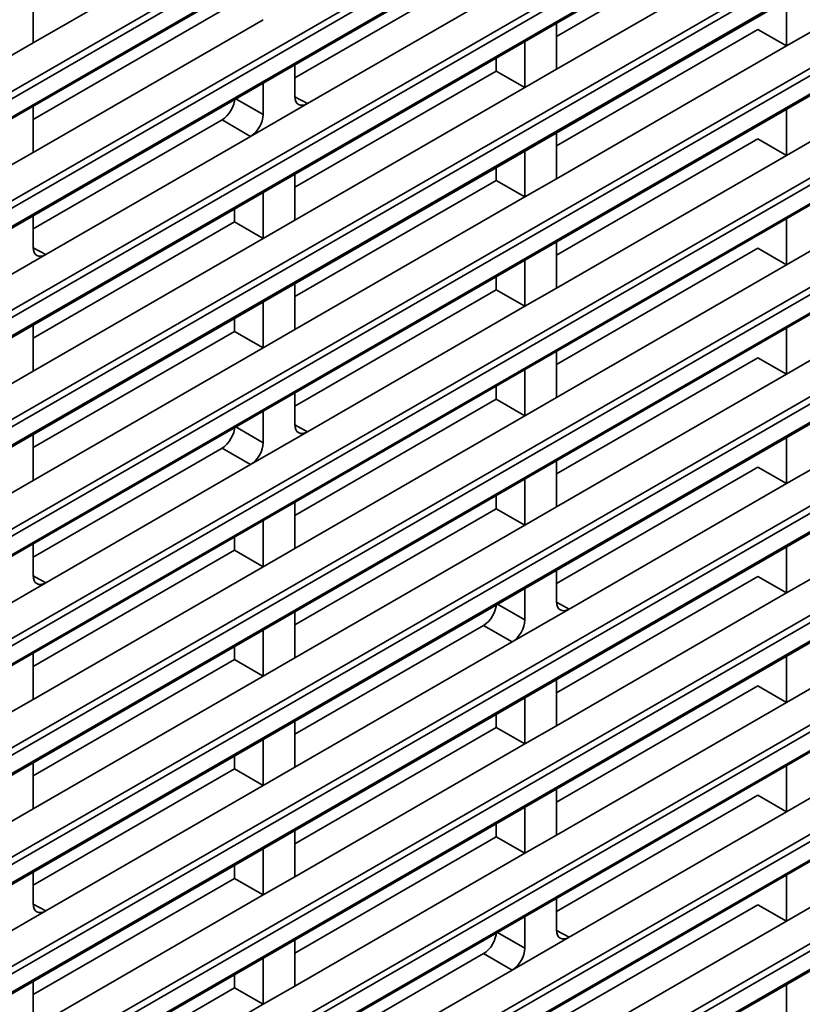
# Model space of a CAD drawing. Header units: millimetres. Extents: x 0 to 1118, y 0 to 864.
# Tile 19 of 250: x 203 to 213, y 152 to 166. Entities that reach past the tile are written whole.
import ezdxf

# ---------------------------------------------------------------- set-up
doc = ezdxf.new("R2010")
doc.units = ezdxf.units.MM

msp = doc.modelspace()

# ---------------------------------------------------------------- linework, layer by layer
at = {"color": 7, "linetype": 'Continuous', "lineweight": 35}
for p, q in [((199.068, 163.032), (287.246, 213.936)), ((287.29, 213.86), (199.112, 162.956)), ((199.112, 162.698), (287.29, 213.602)), ((199.099, 162.669), (287.277, 213.573)), ((199.068, 161.501), (287.246, 212.405)), ((287.29, 212.329), (199.112, 161.425)), ((199.112, 161.167), (287.29, 212.071)), ((199.099, 161.138), (287.277, 212.042)), ((199.068, 159.97), (287.246, 210.874)), ((287.29, 210.798), (199.112, 159.894)), ((199.099, 159.607), (287.277, 210.511)), ((199.112, 159.636), (287.29, 210.54)), ((199.068, 158.439), (287.246, 209.343)), ((287.29, 209.267), (199.112, 158.363)), ((199.099, 158.076), (287.277, 208.98)), ((199.112, 158.105), (287.29, 209.009)), ((199.068, 156.908), (287.246, 207.812)), ((287.29, 207.736), (199.112, 156.832)), ((199.099, 156.545), (287.277, 207.449)), ((199.112, 156.574), (287.29, 207.478)), ((199.068, 155.377), (287.246, 206.281)), ((287.29, 206.205), (199.112, 155.301)), ((199.099, 155.014), (287.277, 205.918)), ((199.112, 155.043), (287.29, 205.947)), ((199.068, 153.846), (287.246, 204.75)), ((287.29, 204.674), (199.112, 153.77)), ((199.099, 153.483), (287.277, 204.387)), ((199.112, 153.512), (287.29, 204.416)), ((199.068, 152.315), (287.246, 203.219)), ((287.29, 203.142), (199.112, 152.239)), ((199.099, 151.952), (287.277, 202.856)), ((199.112, 151.981), (287.29, 202.885)), ((199.068, 150.784), (287.246, 201.688)), ((287.29, 201.611), (199.112, 150.708)), ((199.099, 150.421), (287.277, 201.325)), ((199.112, 150.45), (287.29, 201.354)), ((199.068, 149.253), (287.246, 200.157)), ((287.29, 200.08), (199.112, 149.177)), ((199.112, 148.919), (287.29, 199.823)), ((199.099, 148.89), (287.277, 199.794)), ((199.068, 147.722), (287.246, 198.626)), ((287.29, 198.549), (199.112, 147.646)), ((199.112, 147.388), (287.29, 198.292)), ((199.099, 147.359), (287.277, 198.263)), ((199.068, 146.191), (287.246, 197.095)), ((287.29, 197.018), (199.112, 146.115)), ((199.099, 145.828), (287.277, 196.732)), ((199.112, 145.857), (287.29, 196.761)), ((199.068, 144.66), (287.246, 195.564)), ((287.29, 195.487), (199.112, 144.583)), ((199.099, 144.297), (287.277, 195.201)), ((199.112, 144.326), (287.29, 195.23)), ((202.693, 165.629), (205.91, 167.486)), ((212.829, 167.349), (210.011, 165.722)), ((210.011, 165.261), (213.228, 167.118)), ((209.17, 166.767), (206.352, 165.141)), ((206.529, 164.782), (209.569, 166.537)), ((202.693, 165.629), (202.693, 166.275)), ((205.51, 166.186), (202.693, 164.559)), ((213.228, 165.587), (213.228, 166.233)), ((202.693, 164.098), (205.91, 165.955)), ((210.011, 165.261), (210.011, 165.907)), ((212.829, 165.818), (210.011, 164.191)), ((213.228, 165.587), (212.829, 165.818)), ((213.67, 165.842), (213.228, 165.587)), ((202.693, 165.629), (202.251, 165.374)), ((209.569, 165.006), (209.569, 165.651)), ((210.011, 163.73), (213.228, 165.587)), ((209.17, 165.236), (209.17, 165.421)), ((206.352, 164.884), (206.352, 165.325)), ((209.17, 165.236), (206.352, 163.61)), ((209.569, 165.006), (209.17, 165.236)), ((210.011, 165.261), (209.569, 165.006)), ((205.91, 164.629), (205.91, 165.07)), ((206.352, 163.149), (209.569, 165.006)), ((205.527, 164.849), (205.91, 164.629)), ((206.352, 164.877), (206.529, 164.782)), ((202.693, 164.098), (202.693, 164.744)), ((206.529, 164.782), (205.733, 164.322)), ((213.228, 164.056), (213.228, 164.702)), ((205.334, 164.553), (202.693, 163.028)), ((205.733, 164.322), (205.334, 164.553)), ((202.869, 162.669), (205.733, 164.322)), ((210.011, 163.73), (210.011, 164.376)), ((212.829, 164.287), (210.011, 162.66)), ((213.228, 164.056), (212.829, 164.287)), ((213.67, 164.311), (213.228, 164.056)), ((209.569, 163.475), (209.569, 164.12)), ((202.693, 164.098), (202.251, 163.843)), ((210.011, 162.199), (213.228, 164.056)), ((209.17, 163.705), (209.17, 163.89)), ((206.352, 163.149), (206.352, 163.794)), ((209.17, 163.705), (206.352, 162.079)), ((209.569, 163.475), (209.17, 163.705)), ((210.011, 163.73), (209.569, 163.475)), ((205.91, 162.893), (205.91, 163.539)), ((206.352, 161.618), (209.569, 163.475)), ((205.51, 163.124), (205.51, 163.308)), ((202.693, 162.771), (202.693, 163.213)), ((206.352, 163.149), (205.91, 162.893)), ((213.228, 162.525), (213.228, 163.171)), ((205.51, 163.124), (202.693, 161.497)), ((205.91, 162.893), (205.51, 163.124)), ((202.693, 161.036), (205.91, 162.893)), ((202.693, 162.764), (202.869, 162.669)), ((210.011, 162.199), (210.011, 162.845)), ((212.829, 162.756), (210.011, 161.129)), ((213.228, 162.525), (212.829, 162.756)), ((213.67, 162.78), (213.228, 162.525)), ((202.869, 162.669), (202.074, 162.21)), ((209.569, 161.944), (209.569, 162.589)), ((210.011, 160.668), (213.228, 162.525)), ((209.17, 162.174), (209.17, 162.359)), ((206.352, 161.618), (206.352, 162.263)), ((210.011, 162.199), (209.569, 161.944)), ((209.17, 162.174), (206.352, 160.548)), ((209.569, 161.944), (209.17, 162.174)), ((205.91, 161.362), (205.91, 162.008)), ((206.529, 160.189), (209.569, 161.944)), ((205.51, 161.593), (205.51, 161.777)), ((202.693, 161.036), (202.693, 161.682)), ((213.228, 160.994), (213.228, 161.64)), ((205.51, 161.593), (202.693, 159.966)), ((205.91, 161.362), (205.51, 161.593)), ((206.352, 161.618), (205.91, 161.362)), ((202.693, 159.505), (205.91, 161.362)), ((210.011, 160.668), (210.011, 161.314)), ((212.829, 161.225), (210.011, 159.598)), ((213.228, 160.994), (212.829, 161.225)), ((213.67, 161.249), (213.228, 160.994)), ((202.693, 161.036), (202.251, 160.781)), ((209.569, 160.413), (209.569, 161.058)), ((210.011, 159.137), (213.228, 160.994)), ((209.17, 160.643), (209.17, 160.828)), ((206.352, 160.291), (206.352, 160.732)), ((210.011, 160.668), (209.569, 160.413)), ((209.17, 160.643), (206.352, 159.017)), ((209.569, 160.413), (209.17, 160.643)), ((205.91, 160.035), (205.91, 160.477)), ((206.352, 158.555), (209.569, 160.413)), ((205.527, 160.256), (205.91, 160.035)), ((206.352, 160.284), (206.529, 160.189)), ((202.693, 159.505), (202.693, 160.151)), ((206.529, 160.189), (205.733, 159.729)), ((213.228, 159.463), (213.228, 160.109)), ((205.334, 159.96), (202.693, 158.435)), ((205.733, 159.729), (205.334, 159.96)), ((202.869, 158.076), (205.733, 159.729)), ((210.011, 159.137), (210.011, 159.783)), ((213.67, 159.718), (213.228, 159.463)), ((212.829, 159.694), (210.011, 158.067)), ((213.228, 159.463), (212.829, 159.694)), ((202.693, 159.505), (202.251, 159.25)), ((209.569, 158.882), (209.569, 159.527)), ((210.188, 157.708), (213.228, 159.463)), ((209.17, 159.112), (209.17, 159.297)), ((206.352, 158.555), (206.352, 159.201)), ((209.17, 159.112), (206.352, 157.486)), ((209.569, 158.882), (209.17, 159.112)), ((210.011, 159.137), (209.569, 158.882)), ((205.91, 158.3), (205.91, 158.946)), ((206.352, 157.024), (209.569, 158.882)), ((202.693, 158.178), (202.693, 158.62)), ((205.51, 158.531), (205.51, 158.715)), ((205.51, 158.531), (202.693, 156.904)), ((205.91, 158.3), (205.51, 158.531)), ((206.352, 158.555), (205.91, 158.3)), ((213.228, 157.932), (213.228, 158.578)), ((202.693, 156.443), (205.91, 158.3)), ((210.011, 157.81), (210.011, 158.251)), ((213.67, 158.187), (213.228, 157.932)), ((202.869, 158.076), (202.074, 157.617)), ((202.693, 158.171), (202.869, 158.076)), ((212.829, 158.163), (210.011, 156.536)), ((213.228, 157.932), (212.829, 158.163)), ((209.569, 157.555), (209.569, 157.996)), ((210.011, 156.075), (213.228, 157.932)), ((209.187, 157.776), (209.569, 157.555)), ((210.011, 157.803), (210.188, 157.708)), ((206.352, 157.024), (206.352, 157.67)), ((210.188, 157.708), (209.392, 157.249)), ((205.91, 156.769), (205.91, 157.415)), ((208.993, 157.479), (206.352, 155.955)), ((209.392, 157.249), (208.993, 157.479)), ((206.352, 155.493), (209.392, 157.249)), ((202.693, 156.443), (202.693, 157.089)), ((205.51, 157), (205.51, 157.184)), ((205.51, 157), (202.693, 155.373)), ((205.91, 156.769), (205.51, 157)), ((206.352, 157.024), (205.91, 156.769)), ((213.228, 156.401), (213.228, 157.047)), ((202.693, 154.912), (205.91, 156.769)), ((210.011, 156.075), (210.011, 156.72)), ((212.829, 156.632), (210.011, 155.005)), ((213.228, 156.401), (212.829, 156.632)), ((213.67, 156.656), (213.228, 156.401)), ((202.693, 156.443), (202.251, 156.188)), ((209.569, 155.82), (209.569, 156.465)), ((210.011, 154.544), (213.228, 156.401)), ((206.352, 155.493), (206.352, 156.139)), ((209.17, 156.05), (209.17, 156.235)), ((209.17, 156.05), (206.352, 154.424)), ((209.569, 155.82), (209.17, 156.05)), ((210.011, 156.075), (209.569, 155.82)), ((205.91, 155.238), (205.91, 155.884)), ((206.352, 153.962), (209.569, 155.82)), ((205.51, 155.469), (205.51, 155.653)), ((202.693, 154.912), (202.693, 155.558)), ((205.51, 155.469), (202.693, 153.842)), ((205.91, 155.238), (205.51, 155.469)), ((206.352, 155.493), (205.91, 155.238)), ((213.228, 154.87), (213.228, 155.516)), ((202.869, 153.483), (205.91, 155.238)), ((210.011, 154.544), (210.011, 155.189)), ((212.829, 155.101), (210.011, 153.474)), ((213.228, 154.87), (212.829, 155.101)), ((213.67, 155.125), (213.228, 154.87)), ((202.693, 154.912), (202.251, 154.657)), ((209.569, 154.289), (209.569, 154.934)), ((210.188, 153.115), (213.228, 154.87)), ((206.352, 153.962), (206.352, 154.608)), ((209.17, 154.519), (209.17, 154.704)), ((209.17, 154.519), (206.352, 152.893)), ((209.569, 154.289), (209.17, 154.519)), ((210.011, 154.544), (209.569, 154.289)), ((205.91, 153.707), (205.91, 154.353)), ((206.352, 152.431), (209.569, 154.289)), ((205.51, 153.938), (205.51, 154.122)), ((202.693, 153.585), (202.693, 154.027)), ((205.51, 153.938), (202.693, 152.311)), ((205.91, 153.707), (205.51, 153.938)), ((206.352, 153.962), (205.91, 153.707)), ((213.228, 153.339), (213.228, 153.985)), ((202.693, 151.85), (205.91, 153.707)), ((210.011, 153.217), (210.011, 153.658)), ((202.693, 153.578), (202.869, 153.483)), ((212.829, 153.57), (210.011, 151.943)), ((213.228, 153.339), (212.829, 153.57)), ((213.67, 153.594), (213.228, 153.339)), ((202.869, 153.483), (202.074, 153.024)), ((209.569, 152.962), (209.569, 153.403)), ((210.011, 151.482), (213.228, 153.339)), ((209.187, 153.183), (209.569, 152.962)), ((210.188, 153.115), (209.392, 152.656)), ((210.011, 153.21), (210.188, 153.115)), ((206.352, 152.431), (206.352, 153.077)), ((205.91, 152.176), (205.91, 152.822)), ((208.993, 152.886), (206.352, 151.362)), ((209.392, 152.656), (208.993, 152.886)), ((205.51, 152.407), (205.51, 152.591)), ((206.352, 150.9), (209.392, 152.656)), ((202.693, 151.85), (202.693, 152.496)), ((205.51, 152.407), (202.693, 150.78)), ((205.91, 152.176), (205.51, 152.407)), ((206.352, 152.431), (205.91, 152.176)), ((213.228, 151.808), (213.228, 152.454)), ((202.693, 150.319), (205.91, 152.176))]:
    msp.add_line(p, q, dxfattribs=at)
for centre, ratio, start_param, end_param in [((205.334, 164.757), 0.577557, 3.927062, 5.497554), ((206.529, 164.986), 0.577206, 2.356266, 3.926757), ((205.733, 164.527), 0.577557, 3.927062, 5.497554), ((202.869, 162.873), 0.577206, 2.356266, 3.926757), ((205.334, 160.164), 0.577557, 3.927062, 5.497554), ((206.529, 160.393), 0.577206, 2.356266, 3.926757), ((205.733, 159.933), 0.577557, 3.927062, 5.497554), ((202.869, 158.28), 0.577206, 2.356266, 3.926757), ((208.993, 157.684), 0.577557, 3.927062, 5.497554), ((210.188, 157.912), 0.577206, 2.356266, 3.926757), ((209.392, 157.453), 0.577557, 3.927062, 5.497554), ((202.869, 153.687), 0.577206, 2.356266, 3.926757), ((208.993, 153.09), 0.577557, 3.927062, 5.497554), ((210.188, 153.319), 0.577206, 2.356266, 3.926757), ((209.392, 152.86), 0.577557, 3.927062, 5.497554)]:
    msp.add_ellipse(centre, major_axis=(0.125, 0.217), ratio=ratio, start_param=start_param, end_param=end_param, dxfattribs=at)

doc.saveas('drawing.dxf')
